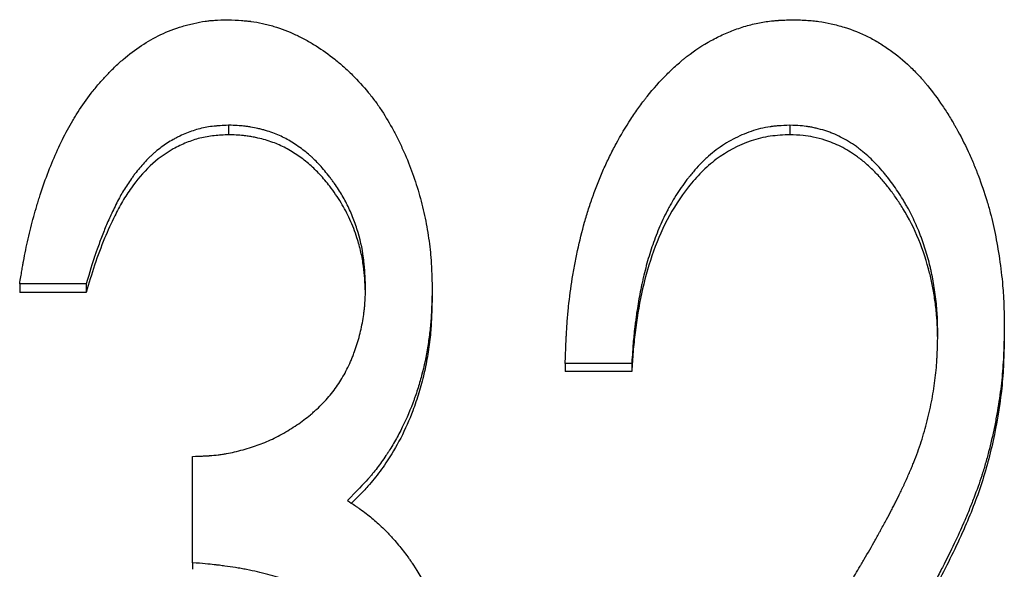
# Model space of a CAD drawing. Header units: millimetres. Extents: x 0 to 840, y 0 to 594.
# Tile 12 of 20: x 244 to 252, y 343 to 348. Entities that reach past the tile are written whole.
import ezdxf

# ---------------------------------------------------------------- set-up
doc = ezdxf.new("R2010")
doc.units = ezdxf.units.MM
doc.header["$LTSCALE"] = 2

msp = doc.modelspace()

# ---------------------------------------------------------------- linework, layer by layer
at = {"color": 7, "linetype": 'Continuous', "lineweight": 25}
for p, q in [((245.6589, 346.9568), (245.6589, 346.874)), ((250.5267, 346.9568), (250.5267, 346.874)), ((244.424, 345.58), (243.847, 345.58)), ((243.847, 345.58), (243.847, 345.5064)), ((244.424, 345.58), (244.424, 345.5064)), ((244.424, 345.5064), (243.847, 345.5064)), ((247.424, 345.5494), (247.424, 345.4761)), ((252.3855, 345.2064), (252.3855, 345.1354)), ((249.1547, 344.8901), (248.5778, 344.8901)), ((248.5778, 344.8901), (248.5778, 344.8212)), ((249.1547, 344.8901), (249.1547, 344.8212)), ((249.1547, 344.8212), (248.5778, 344.8212)), ((245.347, 343.1616), (245.347, 344.0841)), ((245.347, 343.1616), (245.347, 343.1043))]:
    msp.add_line(p, q, dxfattribs=at)
for points, knots in [([(243.847, 345.58), (243.8541, 345.6236), (243.8604, 345.6617), (243.8687, 345.7107), (243.8712, 345.7256), (243.8748, 345.746), (243.8759, 345.7525), (243.8775, 345.7617), (243.8781, 345.7646), (243.8788, 345.769), (243.8791, 345.7704), (243.8796, 345.7732), (243.8797, 345.7739), (243.8861, 345.8094), (243.8925, 345.8423), (243.9057, 345.9072), (243.9124, 345.9381), (243.9347, 346.0355), (243.9509, 346.0998), (243.9773, 346.1955), (243.9865, 346.2273), (244.0007, 346.2747), (244.0055, 346.2905), (244.0129, 346.3141), (244.0153, 346.322), (244.0203, 346.3377), (244.0226, 346.3446), (244.0708, 346.4933), (244.1208, 346.6233), (244.2029, 346.8035), (244.2314, 346.861), (244.2759, 346.9437), (244.2911, 346.9707), (244.3142, 347.0101), (244.322, 347.0231), (244.3378, 347.0489), (244.3452, 347.0607), (244.3878, 347.1275), (244.4259, 347.1811), (244.4892, 347.2619), (244.512, 347.2897), (244.5562, 347.3416), (244.5781, 347.3661), (244.6108, 347.401), (244.6216, 347.4122), (244.6433, 347.4341), (244.6565, 347.4472), (244.6938, 347.483), (244.7191, 347.5059), (244.7959, 347.5715), (244.8485, 347.6112), (244.9566, 347.6826), (245.0118, 347.7145), (245.13, 347.7707), (245.192, 347.7945), (245.2731, 347.819), (245.2895, 347.8237), (245.3227, 347.8324), (245.3404, 347.8368), (245.391, 347.8483), (245.4235, 347.8544), (245.4624, 347.86), (245.4701, 347.8611), (245.4854, 347.8629), (245.4898, 347.8634), (245.5084, 347.8652), (245.5225, 347.8664), (245.5695, 347.8694), (245.6073, 347.8711), (245.6517, 347.8723)], [0, 0, 0, 0, 0.03125, 0.03125, 0.046875, 0.046875, 0.054688, 0.054688, 0.058594, 0.058594, 0.060547, 0.060547, 0.0625, 0.0625, 0.09375, 0.09375, 0.125, 0.125, 0.1875, 0.1875, 0.21875, 0.21875, 0.234375, 0.234375, 0.242188, 0.242188, 0.25, 0.25, 0.375, 0.375, 0.4375, 0.4375, 0.46875, 0.46875, 0.484375, 0.484375, 0.5, 0.5, 0.5625, 0.5625, 0.59375, 0.59375, 0.625, 0.625, 0.640625, 0.640625, 0.65625, 0.65625, 0.6875, 0.6875, 0.75, 0.75, 0.8125, 0.8125, 0.875, 0.875, 0.890625, 0.890625, 0.90625, 0.90625, 0.9375, 0.9375, 0.945312, 0.945312, 0.953125, 0.953125, 0.96875, 0.96875, 1, 1, 1, 1]), ([(245.6517, 347.8723), (245.6968, 347.8702), (245.7361, 347.868), (245.7866, 347.8643), (245.8021, 347.863), (245.8231, 347.861), (245.8297, 347.8603), (245.8392, 347.8593), (245.8422, 347.8589), (245.8467, 347.8584), (245.8482, 347.8582), (245.851, 347.8579), (245.8518, 347.8578), (245.8862, 347.8534), (245.9188, 347.8477), (245.9682, 347.8368), (245.9848, 347.8327), (246.018, 347.8239), (246.0357, 347.8188), (246.1146, 347.7944), (246.1767, 347.7705), (246.2682, 347.728), (246.2985, 347.7128), (246.3435, 347.6883), (246.3584, 347.6798), (246.3882, 347.6624), (246.4039, 347.6528), (246.473, 347.6094), (246.5268, 347.5711), (246.6056, 347.5081), (246.6315, 347.4863), (246.6827, 347.4406), (246.7083, 347.4165), (246.7817, 347.3439), (246.8275, 347.2937), (246.8912, 347.2158), (246.9117, 347.1894), (246.9412, 347.1491), (246.9508, 347.1355), (246.9697, 347.1082), (246.9792, 347.094), (247.0226, 347.0273), (247.0559, 346.971), (247.1036, 346.8823), (247.1191, 346.852), (247.1418, 346.8055), (247.1493, 346.7898), (247.1641, 346.758), (247.1717, 346.7414), (247.2064, 346.6632), (247.2317, 346.6004), (247.2658, 346.5056), (247.2765, 346.4739), (247.2967, 346.4104), (247.306, 346.3793), (247.3331, 346.2814), (247.349, 346.2158), (247.3695, 346.1172), (247.3758, 346.0842), (247.3872, 346.0182), (247.3925, 345.9843), (247.4014, 345.9196), (247.4053, 345.8867), (247.4102, 345.8365), (247.4116, 345.8197), (247.4136, 345.7941), (247.4142, 345.7856), (247.4151, 345.7727), (247.4154, 345.7684), (247.4158, 345.762), (247.4159, 345.7598), (247.4162, 345.7555), (247.4164, 345.7526), (247.419, 345.7064), (247.4215, 345.6392), (247.424, 345.5494)], [0, 0, 0, 0, 0.03125, 0.03125, 0.046875, 0.046875, 0.054688, 0.054688, 0.058594, 0.058594, 0.060547, 0.060547, 0.0625, 0.0625, 0.09375, 0.09375, 0.109375, 0.109375, 0.125, 0.125, 0.1875, 0.1875, 0.21875, 0.21875, 0.234375, 0.234375, 0.25, 0.25, 0.3125, 0.3125, 0.34375, 0.34375, 0.375, 0.375, 0.4375, 0.4375, 0.46875, 0.46875, 0.484375, 0.484375, 0.5, 0.5, 0.5625, 0.5625, 0.59375, 0.59375, 0.609375, 0.609375, 0.625, 0.625, 0.6875, 0.6875, 0.71875, 0.71875, 0.75, 0.75, 0.8125, 0.8125, 0.84375, 0.84375, 0.875, 0.875, 0.90625, 0.90625, 0.921875, 0.921875, 0.929688, 0.929688, 0.933594, 0.933594, 0.935547, 0.935547, 0.9375, 0.9375, 1, 1, 1, 1]), ([(248.5778, 344.8901), (248.5797, 344.9449), (248.5814, 344.9929), (248.584, 345.0546), (248.5848, 345.0735), (248.5859, 345.0992), (248.5863, 345.1073), (248.5869, 345.1189), (248.5871, 345.1226), (248.5874, 345.1281), (248.5875, 345.1299), (248.5877, 345.1334), (248.5877, 345.1342), (248.5901, 345.1796), (248.5929, 345.2214), (248.5993, 345.3035), (248.6028, 345.3425), (248.6155, 345.4639), (248.6263, 345.5449), (248.6458, 345.6667), (248.6529, 345.7073), (248.6644, 345.7682), (248.6684, 345.7886), (248.6766, 345.8293), (248.6807, 345.8489), (248.7035, 345.9541), (248.7237, 346.0357), (248.7571, 346.1543), (248.7688, 346.1932), (248.787, 346.2505), (248.7932, 346.2695), (248.8027, 346.2977), (248.8059, 346.3071), (248.8123, 346.3257), (248.8154, 346.3345), (248.8468, 346.4225), (248.8774, 346.4991), (248.9273, 346.6117), (248.9447, 346.6488), (248.9717, 346.7038), (248.9808, 346.722), (248.9995, 346.7583), (249.0086, 346.7755), (249.0594, 346.8696), (249.1022, 346.9416), (249.1697, 347.0446), (249.1927, 347.078), (249.2281, 347.127), (249.24, 347.1431), (249.2581, 347.167), (249.2641, 347.1749), (249.2763, 347.1906), (249.2818, 347.1975), (249.3434, 347.275), (249.3998, 347.3385), (249.4866, 347.4257), (249.5159, 347.4534), (249.5605, 347.4931), (249.5754, 347.5059), (249.598, 347.5247), (249.6056, 347.5309), (249.6207, 347.5431), (249.6276, 347.5486), (249.7021, 347.6066), (249.7711, 347.6521), (249.879, 347.7113), (249.9157, 347.7296), (249.9718, 347.7547), (249.9907, 347.7627), (250.0288, 347.7779), (250.0473, 347.7849), (250.1077, 347.8062), (250.1477, 347.8185), (250.2076, 347.8338), (250.2275, 347.8385), (250.2673, 347.8467), (250.2881, 347.8505), (250.3257, 347.8565), (250.3453, 347.8591), (250.3761, 347.8624), (250.3866, 347.8634), (250.4026, 347.8648), (250.408, 347.8653), (250.4162, 347.8659), (250.419, 347.8661), (250.4245, 347.8665), (250.4283, 347.8667), (250.4573, 347.8686), (250.4985, 347.8704), (250.5538, 347.8723)], [0, 0, 0, 0, 0.03125, 0.03125, 0.046875, 0.046875, 0.054688, 0.054688, 0.058594, 0.058594, 0.060547, 0.060547, 0.0625, 0.0625, 0.09375, 0.09375, 0.125, 0.125, 0.1875, 0.1875, 0.21875, 0.21875, 0.234375, 0.234375, 0.25, 0.25, 0.3125, 0.3125, 0.34375, 0.34375, 0.359375, 0.359375, 0.367188, 0.367188, 0.375, 0.375, 0.4375, 0.4375, 0.46875, 0.46875, 0.484375, 0.484375, 0.5, 0.5, 0.5625, 0.5625, 0.59375, 0.59375, 0.609375, 0.609375, 0.617188, 0.617188, 0.625, 0.625, 0.6875, 0.6875, 0.71875, 0.71875, 0.734375, 0.734375, 0.742188, 0.742188, 0.75, 0.75, 0.8125, 0.8125, 0.84375, 0.84375, 0.859375, 0.859375, 0.875, 0.875, 0.90625, 0.90625, 0.921875, 0.921875, 0.9375, 0.9375, 0.953125, 0.953125, 0.960938, 0.960938, 0.964844, 0.964844, 0.966797, 0.966797, 0.96875, 0.96875, 1, 1, 1, 1]), ([(250.5538, 347.8723), (250.5787, 347.8715), (250.6005, 347.8706), (250.6286, 347.8694), (250.6372, 347.8691), (250.6489, 347.8685), (250.6526, 347.8683), (250.6579, 347.868), (250.6596, 347.8679), (250.663, 347.8677), (250.6636, 347.8677), (250.6866, 347.8663), (250.7061, 347.8647), (250.7434, 347.8611), (250.7605, 347.8591), (250.813, 347.8516), (250.8488, 347.845), (250.9035, 347.8326), (250.922, 347.828), (250.9592, 347.8181), (250.9789, 347.8124), (251.0699, 347.7847), (251.1394, 347.7569), (251.2388, 347.7066), (251.2708, 347.6886), (251.3186, 347.6595), (251.3344, 347.6495), (251.3658, 347.6287), (251.3823, 347.6174), (251.4553, 347.5652), (251.5116, 347.5187), (251.5926, 347.4418), (251.619, 347.415), (251.6579, 347.373), (251.6707, 347.3587), (251.6897, 347.3368), (251.696, 347.3294), (251.7085, 347.3145), (251.7154, 347.3061), (251.7648, 347.2455), (251.8076, 347.1877), (251.8699, 347.0949), (251.8904, 347.063), (251.9207, 347.0136), (251.9307, 346.9969), (251.9456, 346.9715), (251.9506, 346.9629), (251.9604, 346.9457), (251.9657, 346.9364), (252.0066, 346.8636), (252.0405, 346.7974), (252.0876, 346.6961), (252.1027, 346.662), (252.1244, 346.6102), (252.1314, 346.5929), (252.1418, 346.5668), (252.1453, 346.5581), (252.152, 346.5406), (252.1551, 346.5324), (252.1869, 346.4479), (252.2119, 346.3747), (252.2444, 346.2677), (252.2545, 346.2326), (252.2729, 346.1632), (252.2811, 346.1299), (252.3201, 345.9565), (252.3446, 345.8091), (252.3668, 345.6148), (252.3705, 345.5768), (252.375, 345.521), (252.3764, 345.5026), (252.3781, 345.4753), (252.3786, 345.4663), (252.3794, 345.4528), (252.3796, 345.4483), (252.3799, 345.4416), (252.38, 345.4394), (252.3802, 345.4349), (252.3804, 345.432), (252.3827, 345.3807), (252.3844, 345.3061), (252.3855, 345.2064)], [0, 0, 0, 0, 0.015625, 0.015625, 0.023438, 0.023438, 0.027344, 0.027344, 0.029297, 0.029297, 0.03125, 0.03125, 0.046875, 0.046875, 0.0625, 0.0625, 0.09375, 0.09375, 0.109375, 0.109375, 0.125, 0.125, 0.1875, 0.1875, 0.21875, 0.21875, 0.234375, 0.234375, 0.25, 0.25, 0.3125, 0.3125, 0.34375, 0.34375, 0.359375, 0.359375, 0.367188, 0.367188, 0.375, 0.375, 0.4375, 0.4375, 0.46875, 0.46875, 0.484375, 0.484375, 0.492188, 0.492188, 0.5, 0.5, 0.5625, 0.5625, 0.59375, 0.59375, 0.609375, 0.609375, 0.617188, 0.617188, 0.625, 0.625, 0.6875, 0.6875, 0.71875, 0.71875, 0.75, 0.75, 0.875, 0.875, 0.90625, 0.90625, 0.921875, 0.921875, 0.929688, 0.929688, 0.933594, 0.933594, 0.935547, 0.935547, 0.9375, 0.9375, 1, 1, 1, 1]), ([(245.6589, 346.9568), (245.6311, 346.9554), (245.6068, 346.9539), (245.5755, 346.9518), (245.5659, 346.9511), (245.5529, 346.95), (245.5488, 346.9496), (245.5429, 346.9491), (245.541, 346.9489), (245.5373, 346.9485), (245.5366, 346.9485), (245.4896, 346.9436), (245.4491, 346.9366), (245.3717, 346.9165), (245.333, 346.9037), (245.2751, 346.8802), (245.2558, 346.8716), (245.2269, 346.8578), (245.2173, 346.853), (245.198, 346.843), (245.1878, 346.8375), (245.1427, 346.8125), (245.1079, 346.7901), (245.0577, 346.753), (245.0413, 346.7401), (245.0173, 346.7197), (245.0093, 346.7128), (244.9936, 346.6987), (244.985, 346.6907), (244.9506, 346.6577), (244.9233, 346.6287), (244.8828, 346.5812), (244.8694, 346.5647), (244.8494, 346.539), (244.8427, 346.5302), (244.8295, 346.5124), (244.8224, 346.5027), (244.7916, 346.4597), (244.7687, 346.4248), (244.7369, 346.3719), (244.7279, 346.3563), (244.7089, 346.3215), (244.6991, 346.303), (244.6791, 346.2635), (244.6688, 346.2423), (244.6496, 346.2023), (244.6404, 346.1826), (244.6141, 346.125), (244.5985, 346.089), (244.5692, 346.0172), (244.5547, 345.9798), (244.533, 345.9212), (244.5258, 345.9013), (244.515, 345.8708), (244.5114, 345.8606), (244.506, 345.8451), (244.5042, 345.8399), (244.5015, 345.832), (244.5006, 345.8294), (244.4988, 345.8242), (244.4977, 345.8206), (244.4779, 345.7625), (244.4536, 345.6829), (244.424, 345.58)], [0, 0, 0, 0, 0.03125, 0.03125, 0.046875, 0.046875, 0.054688, 0.054688, 0.058594, 0.058594, 0.0625, 0.0625, 0.125, 0.125, 0.1875, 0.1875, 0.21875, 0.21875, 0.234375, 0.234375, 0.25, 0.25, 0.3125, 0.3125, 0.34375, 0.34375, 0.359375, 0.359375, 0.375, 0.375, 0.4375, 0.4375, 0.46875, 0.46875, 0.484375, 0.484375, 0.5, 0.5, 0.5625, 0.5625, 0.59375, 0.59375, 0.625, 0.625, 0.65625, 0.65625, 0.6875, 0.6875, 0.75, 0.75, 0.8125, 0.8125, 0.84375, 0.84375, 0.859375, 0.859375, 0.867188, 0.867188, 0.871094, 0.871094, 0.875, 0.875, 1, 1, 1, 1]), ([(246.847, 345.553), (246.8446, 345.6098), (246.8418, 345.6595), (246.8371, 345.7231), (246.8355, 345.7426), (246.833, 345.769), (246.8321, 345.7774), (246.8307, 345.7893), (246.8303, 345.7931), (246.8296, 345.7987), (246.8294, 345.8006), (246.8289, 345.8042), (246.8288, 345.8052), (246.8175, 345.8901), (246.7988, 345.9728), (246.7587, 346.0984), (246.7438, 346.1389), (246.7112, 346.2175), (246.693, 346.2563), (246.6555, 346.3279), (246.6346, 346.3637), (246.6, 346.4173), (246.5879, 346.4352), (246.569, 346.462), (246.5625, 346.4709), (246.5494, 346.4887), (246.5431, 346.4971), (246.5068, 346.5443), (246.478, 346.5789), (246.4349, 346.626), (246.4206, 346.6409), (246.3992, 346.6621), (246.3921, 346.669), (246.3778, 346.6823), (246.3713, 346.6882), (246.3482, 346.7086), (246.3321, 346.7219), (246.2984, 346.7481), (246.2818, 346.7603), (246.2244, 346.7999), (246.1887, 346.8219), (246.1186, 346.8593), (246.081, 346.8759), (246.021, 346.8978), (246.0003, 346.9046), (245.9684, 346.914), (245.9577, 346.917), (245.9358, 346.9228), (245.9239, 346.9258), (245.8925, 346.9331), (245.8714, 346.9373), (245.8398, 346.9426), (245.8293, 346.9442), (245.8134, 346.9464), (245.8082, 346.947), (245.8002, 346.948), (245.7976, 346.9483), (245.7923, 346.9489), (245.7888, 346.9492), (245.7588, 346.9523), (245.7161, 346.9548), (245.6589, 346.9568)], [0, 0, 0, 0, 0.0625, 0.0625, 0.09375, 0.09375, 0.109375, 0.109375, 0.117188, 0.117188, 0.121094, 0.121094, 0.125, 0.125, 0.25, 0.25, 0.3125, 0.3125, 0.375, 0.375, 0.4375, 0.4375, 0.46875, 0.46875, 0.484375, 0.484375, 0.5, 0.5, 0.5625, 0.5625, 0.59375, 0.59375, 0.609375, 0.609375, 0.625, 0.625, 0.65625, 0.65625, 0.6875, 0.6875, 0.75, 0.75, 0.8125, 0.8125, 0.84375, 0.84375, 0.859375, 0.859375, 0.875, 0.875, 0.90625, 0.90625, 0.921875, 0.921875, 0.929688, 0.929688, 0.933594, 0.933594, 0.9375, 0.9375, 1, 1, 1, 1]), ([(250.5267, 346.9568), (250.4892, 346.9553), (250.4561, 346.9534), (250.4134, 346.9501), (250.4002, 346.9489), (250.3822, 346.947), (250.3765, 346.9464), (250.3684, 346.9454), (250.3657, 346.945), (250.3606, 346.9443), (250.3591, 346.9441), (250.3275, 346.9394), (250.2995, 346.9339), (250.244, 346.9203), (250.2159, 346.9121), (250.1355, 346.8845), (250.0836, 346.8619), (250.0082, 346.8217), (249.9835, 346.8073), (249.935, 346.7763), (249.9104, 346.7592), (249.865, 346.7252), (249.843, 346.7073), (249.8108, 346.6791), (249.8002, 346.6695), (249.7846, 346.6547), (249.7794, 346.6498), (249.7692, 346.6397), (249.7636, 346.6342), (249.7406, 346.6107), (249.722, 346.5906), (249.6938, 346.5585), (249.6844, 346.5474), (249.6702, 346.5303), (249.6654, 346.5245), (249.6559, 346.5128), (249.6506, 346.5062), (249.6123, 346.4578), (249.5799, 346.4124), (249.5338, 346.3406), (249.5188, 346.316), (249.4969, 346.2783), (249.4897, 346.2655), (249.4756, 346.2398), (249.4681, 346.2258), (249.436, 346.1644), (249.4121, 346.1133), (249.3789, 346.034), (249.3683, 346.007), (249.3478, 345.9523), (249.339, 345.9269), (249.3124, 345.848), (249.2961, 345.794), (249.2736, 345.711), (249.2664, 345.683), (249.2562, 345.6405), (249.2528, 345.6262), (249.248, 345.6047), (249.2464, 345.5975), (249.2432, 345.5831), (249.2414, 345.5749), (249.2294, 345.5183), (249.2194, 345.465), (249.2055, 345.3806), (249.201, 345.3518), (249.1946, 345.3074), (249.1925, 345.2924), (249.1894, 345.2696), (249.1884, 345.262), (249.1863, 345.2466), (249.1852, 345.2381), (249.1808, 345.2031), (249.1775, 345.1749), (249.1731, 345.1323), (249.1717, 345.1181), (249.1697, 345.0967), (249.1691, 345.0895), (249.1681, 345.0788), (249.1678, 345.0752), (249.1674, 345.0698), (249.1672, 345.0681), (249.1669, 345.0645), (249.1667, 345.0621), (249.1635, 345.023), (249.1596, 344.9661), (249.1547, 344.8901)], [0, 0, 0, 0, 0.03125, 0.03125, 0.046875, 0.046875, 0.054688, 0.054688, 0.058594, 0.058594, 0.0625, 0.0625, 0.09375, 0.09375, 0.125, 0.125, 0.1875, 0.1875, 0.21875, 0.21875, 0.25, 0.25, 0.28125, 0.28125, 0.296875, 0.296875, 0.304688, 0.304688, 0.3125, 0.3125, 0.34375, 0.34375, 0.359375, 0.359375, 0.367188, 0.367188, 0.375, 0.375, 0.4375, 0.4375, 0.46875, 0.46875, 0.484375, 0.484375, 0.5, 0.5, 0.5625, 0.5625, 0.59375, 0.59375, 0.625, 0.625, 0.6875, 0.6875, 0.71875, 0.71875, 0.734375, 0.734375, 0.742188, 0.742188, 0.75, 0.75, 0.8125, 0.8125, 0.84375, 0.84375, 0.859375, 0.859375, 0.867188, 0.867188, 0.875, 0.875, 0.90625, 0.90625, 0.921875, 0.921875, 0.929688, 0.929688, 0.933594, 0.933594, 0.935547, 0.935547, 0.9375, 0.9375, 1, 1, 1, 1]), ([(251.8086, 345.1417), (251.8081, 345.1758), (251.8076, 345.2056), (251.8066, 345.2439), (251.8063, 345.2556), (251.8058, 345.2716), (251.8056, 345.2767), (251.8053, 345.2838), (251.8052, 345.2862), (251.805, 345.2907), (251.8049, 345.292), (251.8036, 345.3194), (251.802, 345.3443), (251.7977, 345.3952), (251.7952, 345.4203), (251.7855, 345.5026), (251.7777, 345.5551), (251.7642, 345.6305), (251.7593, 345.6551), (251.7516, 345.691), (251.749, 345.7029), (251.7449, 345.7204), (251.7435, 345.7262), (251.7406, 345.7378), (251.7394, 345.7427), (251.7246, 345.8013), (251.7101, 345.8516), (251.6864, 345.9244), (251.6782, 345.9482), (251.6654, 345.9833), (251.6611, 345.9949), (251.6523, 346.0178), (251.648, 346.0286), (251.6239, 346.0877), (251.6028, 346.1342), (251.5684, 346.2025), (251.5565, 346.2251), (251.5379, 346.2586), (251.5316, 346.2697), (251.5187, 346.2919), (251.5125, 346.3024), (251.4776, 346.3598), (251.4487, 346.4034), (251.4039, 346.4656), (251.3888, 346.4857), (251.3657, 346.5151), (251.358, 346.5247), (251.3462, 346.539), (251.3423, 346.5437), (251.3344, 346.5531), (251.3311, 346.5571), (251.2901, 346.6047), (251.2533, 346.6432), (251.1972, 346.6954), (251.1784, 346.7118), (251.1501, 346.735), (251.1406, 346.7425), (251.1263, 346.7534), (251.1215, 346.757), (251.112, 346.764), (251.108, 346.7668), (251.0572, 346.8029), (251.0118, 346.8305), (250.9437, 346.8652), (250.9209, 346.8757), (250.8867, 346.8897), (250.8753, 346.8941), (250.8582, 346.9003), (250.8525, 346.9023), (250.8411, 346.9061), (250.8361, 346.9078), (250.8042, 346.9177), (250.7789, 346.9247), (250.7415, 346.9334), (250.7291, 346.9361), (250.7106, 346.9397), (250.7045, 346.9408), (250.6953, 346.9424), (250.6923, 346.9429), (250.6861, 346.9439), (250.6822, 346.9445), (250.6455, 346.9501), (250.5944, 346.9541), (250.5267, 346.9568)], [0, 0, 0, 0, 0.03125, 0.03125, 0.046875, 0.046875, 0.054688, 0.054688, 0.058594, 0.058594, 0.0625, 0.0625, 0.09375, 0.09375, 0.125, 0.125, 0.1875, 0.1875, 0.21875, 0.21875, 0.234375, 0.234375, 0.242188, 0.242188, 0.25, 0.25, 0.3125, 0.3125, 0.34375, 0.34375, 0.359375, 0.359375, 0.375, 0.375, 0.4375, 0.4375, 0.46875, 0.46875, 0.484375, 0.484375, 0.5, 0.5, 0.5625, 0.5625, 0.59375, 0.59375, 0.609375, 0.609375, 0.617188, 0.617188, 0.625, 0.625, 0.6875, 0.6875, 0.71875, 0.71875, 0.734375, 0.734375, 0.742188, 0.742188, 0.75, 0.75, 0.8125, 0.8125, 0.84375, 0.84375, 0.859375, 0.859375, 0.867188, 0.867188, 0.875, 0.875, 0.90625, 0.90625, 0.921875, 0.921875, 0.929688, 0.929688, 0.933594, 0.933594, 0.9375, 0.9375, 1, 1, 1, 1]), ([(245.6589, 346.874), (245.6172, 346.872), (245.5337, 346.8679), (245.4106, 346.8475), (245.2916, 346.8072), (245.1408, 346.7357), (244.9707, 346.6102), (244.8343, 346.4451), (244.7365, 346.297), (244.66, 346.1499), (244.5769, 345.9665), (244.4943, 345.7446), (244.4474, 345.5858), (244.424, 345.5064)], [0, 0, 0, 0, 0.06254, 0.125025, 0.185966, 0.250054, 0.374794, 0.49971, 0.570913, 0.642518, 0.749839, 0.874918, 1, 1, 1, 1]), ([(246.8452, 345.5118), (246.8433, 345.5504), (246.8397, 345.6242), (246.8293, 345.7393), (246.8078, 345.8573), (246.77, 345.9938), (246.7147, 346.1387), (246.6356, 346.2888), (246.5453, 346.418), (246.4541, 346.5275), (246.3636, 346.6176), (246.2638, 346.6936), (246.1566, 346.7605), (246.0389, 346.8119), (245.9429, 346.8396), (245.8717, 346.8547), (245.8295, 346.8617), (245.7587, 346.8705), (245.7017, 346.8725), (245.6589, 346.874)], [0, 0, 0, 0, 0.058033, 0.110928, 0.173583, 0.237953, 0.323425, 0.405811, 0.491947, 0.559105, 0.618958, 0.682454, 0.745954, 0.807008, 0.872951, 0.89414, 0.915304, 0.936479, 1, 1, 1, 1]), ([(250.5267, 346.874), (250.4694, 346.8715), (250.3549, 346.8666), (250.1321, 346.8112), (249.9276, 346.7016), (249.7562, 346.5516), (249.607, 346.3799), (249.4528, 346.1409), (249.3226, 345.8258), (249.2346, 345.497), (249.1893, 345.2164), (249.1654, 344.9909), (249.1583, 344.8778), (249.1547, 344.8212)], [0, 0, 0, 0, 0.062537, 0.125019, 0.249653, 0.312165, 0.374708, 0.49966, 0.623886, 0.749754, 0.874864, 0.93743, 1, 1, 1, 1]), ([(251.8077, 345.1114), (251.8073, 345.1413), (251.8063, 345.2085), (251.7991, 345.3181), (251.7846, 345.4383), (251.7648, 345.5591), (251.7249, 345.736), (251.6507, 345.9668), (251.5425, 346.18), (251.4498, 346.3231), (251.3901, 346.4056), (251.3253, 346.4853), (251.2556, 346.5607), (251.1808, 346.6302), (251.0867, 346.7031), (250.9718, 346.7734), (250.8445, 346.8255), (250.7341, 346.854), (250.6325, 346.8696), (250.5646, 346.8724), (250.5267, 346.874)], [0, 0, 0, 0, 0.0374334, 0.0842123, 0.1373954, 0.1890352, 0.2374819, 0.3645489, 0.4915773, 0.5353884, 0.5777312, 0.6187307, 0.663624, 0.7059078, 0.7458618, 0.8117496, 0.8728856, 0.9157882, 0.9530598, 1, 1, 1, 1]), ([(245.347, 344.0841), (245.3797, 344.085), (245.4083, 344.0859), (245.4451, 344.0875), (245.4563, 344.088), (245.4717, 344.0888), (245.4765, 344.0891), (245.4834, 344.0895), (245.4857, 344.0896), (245.49, 344.0899), (245.4911, 344.09), (245.5192, 344.092), (245.5439, 344.0944), (245.5805, 344.0989), (245.5925, 344.1006), (245.6165, 344.1043), (245.6292, 344.1064), (245.6848, 344.1166), (245.7333, 344.1279), (245.8342, 344.1553), (245.881, 344.1702), (245.9672, 344.202), (246.0107, 344.2208), (246.0766, 344.2534), (246.0987, 344.2649), (246.143, 344.2895), (246.1661, 344.303), (246.2311, 344.3428), (246.2723, 344.3708), (246.331, 344.415), (246.35, 344.4301), (246.3778, 344.4533), (246.3869, 344.4611), (246.4004, 344.473), (246.4049, 344.477), (246.4137, 344.485), (246.4177, 344.4886), (246.4611, 344.5289), (246.4964, 344.5654), (246.5602, 344.6395), (246.5883, 344.6766), (246.6393, 344.7546), (246.663, 344.7959), (246.6959, 344.8615), (246.7064, 344.8839), (246.7214, 344.9185), (246.7263, 344.9302), (246.7359, 344.9538), (246.7409, 344.9666), (246.7622, 345.0232), (246.7771, 345.0694), (246.7964, 345.1402), (246.8022, 345.164), (246.8129, 345.2121), (246.8179, 345.2371), (246.8262, 345.2848), (246.8298, 345.3088), (246.8343, 345.3452), (246.8357, 345.3574), (246.8375, 345.3757), (246.8381, 345.3819), (246.8389, 345.3911), (246.8391, 345.3942), (246.8396, 345.4003), (246.8399, 345.4045), (246.8425, 345.439), (246.8448, 345.4878), (246.847, 345.553)], [0, 0, 0, 0, 0.03125, 0.03125, 0.046875, 0.046875, 0.054688, 0.054688, 0.058594, 0.058594, 0.0625, 0.0625, 0.09375, 0.09375, 0.109375, 0.109375, 0.125, 0.125, 0.1875, 0.1875, 0.25, 0.25, 0.3125, 0.3125, 0.34375, 0.34375, 0.375, 0.375, 0.4375, 0.4375, 0.46875, 0.46875, 0.484375, 0.484375, 0.492188, 0.492188, 0.5, 0.5, 0.5625, 0.5625, 0.625, 0.625, 0.6875, 0.6875, 0.71875, 0.71875, 0.734375, 0.734375, 0.75, 0.75, 0.8125, 0.8125, 0.84375, 0.84375, 0.875, 0.875, 0.90625, 0.90625, 0.921875, 0.921875, 0.929688, 0.929688, 0.933594, 0.933594, 0.9375, 0.9375, 1, 1, 1, 1]), ([(247.424, 345.5494), (247.4229, 345.4926), (247.4216, 345.4429), (247.4194, 345.379), (247.4186, 345.3595), (247.4174, 345.3329), (247.4169, 345.3245), (247.4163, 345.3125), (247.4161, 345.3086), (247.4157, 345.303), (247.4156, 345.3011), (247.4154, 345.2975), (247.4153, 345.2965), (247.4124, 345.2521), (247.4086, 345.21), (247.3989, 345.1253), (247.3931, 345.0835), (247.3718, 344.9524), (247.3538, 344.8675), (247.3213, 344.7439), (247.3095, 344.7034), (247.2903, 344.6434), (247.2837, 344.6236), (247.2735, 344.5941), (247.27, 344.5844), (247.2629, 344.5649), (247.2596, 344.5558), (247.2246, 344.4633), (247.1897, 344.3843), (247.1314, 344.2704), (247.111, 344.2333), (247.0789, 344.1787), (247.068, 344.1607), (247.0512, 344.1341), (247.0456, 344.1252), (247.0342, 344.1076), (247.0287, 344.0994), (246.9979, 344.0535), (246.9727, 344.0182), (246.9337, 343.9673), (246.9206, 343.9507), (246.9006, 343.9263), (246.8939, 343.9182), (246.8838, 343.9063), (246.8804, 343.9023), (246.8753, 343.8964), (246.8736, 343.8945), (246.8702, 343.8905), (246.8679, 343.888), (246.8292, 343.8438), (246.7697, 343.7823), (246.6884, 343.7023)], [0, 0, 0, 0, 0.0625, 0.0625, 0.09375, 0.09375, 0.109375, 0.109375, 0.117188, 0.117188, 0.121094, 0.121094, 0.125, 0.125, 0.1875, 0.1875, 0.25, 0.25, 0.375, 0.375, 0.4375, 0.4375, 0.46875, 0.46875, 0.484375, 0.484375, 0.5, 0.5, 0.625, 0.625, 0.6875, 0.6875, 0.71875, 0.71875, 0.734375, 0.734375, 0.75, 0.75, 0.8125, 0.8125, 0.84375, 0.84375, 0.859375, 0.859375, 0.867188, 0.867188, 0.871094, 0.871094, 0.875, 0.875, 1, 1, 1, 1]), ([(247.424, 345.4761), (247.4227, 345.4134), (247.4204, 345.3009), (247.4094, 345.1318), (247.3876, 344.9687), (247.3548, 344.8006), (247.3113, 344.6365), (247.2477, 344.4493), (247.1562, 344.243), (247.0548, 344.0713), (246.9733, 343.9558), (246.9214, 343.8883), (246.8624, 343.8181), (246.7964, 343.7484), (246.7479, 343.7005), (246.7246, 343.6775)], [0, 0, 0, 0, 0.094988, 0.170459, 0.256454, 0.343978, 0.429327, 0.512882, 0.642607, 0.769218, 0.812873, 0.855591, 0.89745, 0.950851, 1, 1, 1, 1]), ([(250.6746, 342.3858), (250.7567, 342.5143), (250.8274, 342.6263), (250.9016, 342.7457), (250.9157, 342.7685), (250.9308, 342.793), (250.9324, 342.7957), (250.9357, 342.8011), (250.937, 342.8032), (250.9446, 342.8155), (250.9495, 342.8236), (250.9642, 342.8476), (250.9738, 342.8632), (251.0203, 342.9395), (251.0537, 342.9946), (251.0979, 343.0684), (251.1117, 343.0916), (251.1278, 343.1186), (251.1311, 343.1243), (251.1391, 343.1379), (251.1431, 343.1446), (251.1551, 343.165), (251.163, 343.1786), (251.2026, 343.2466), (251.234, 343.3014), (251.2727, 343.3704), (251.2804, 343.3842), (251.292, 343.4049), (251.2966, 343.4134), (251.3056, 343.4296), (251.31, 343.4376), (251.3319, 343.4772), (251.3483, 343.5074), (251.3793, 343.5648), (251.3937, 343.5919), (251.4139, 343.6304), (251.4204, 343.6429), (251.4297, 343.661), (251.4328, 343.6669), (251.4387, 343.6786), (251.4412, 343.6834), (251.4579, 343.7165), (251.4715, 343.744), (251.4919, 343.7866), (251.4987, 343.8011), (251.509, 343.8232), (251.5125, 343.8306), (251.5194, 343.8455), (251.5225, 343.8524), (251.5412, 343.8934), (251.5549, 343.9243), (251.5737, 343.9677), (251.5796, 343.9817), (251.588, 344.002), (251.5908, 344.0086), (251.5961, 344.0216), (251.5983, 344.027), (251.6244, 344.0925), (251.6457, 344.1516), (251.6748, 344.2415), (251.684, 344.2716), (251.7015, 344.3324), (251.7096, 344.3624), (251.7335, 344.4566), (251.7472, 344.5189), (251.7646, 344.6117), (251.7699, 344.6425), (251.7793, 344.7039), (251.7836, 344.7354), (251.7907, 344.7944), (251.7938, 344.8249), (251.7977, 344.8719), (251.7988, 344.8878), (251.8004, 344.912), (251.8009, 344.9202), (251.8016, 344.9324), (251.8018, 344.9365), (251.8021, 344.9427), (251.8022, 344.9448), (251.8025, 344.9489), (251.8026, 344.9518), (251.8047, 344.9949), (251.8067, 345.0578), (251.8086, 345.1417)], [0, 0, 0, 0, 0.125, 0.125, 0.15625, 0.15625, 0.160156, 0.160156, 0.164062, 0.164062, 0.171875, 0.171875, 0.1875, 0.1875, 0.25, 0.25, 0.28125, 0.28125, 0.289062, 0.289062, 0.296875, 0.296875, 0.3125, 0.3125, 0.375, 0.375, 0.390625, 0.390625, 0.398438, 0.398438, 0.40625, 0.40625, 0.4375, 0.4375, 0.46875, 0.46875, 0.484375, 0.484375, 0.492188, 0.492188, 0.5, 0.5, 0.53125, 0.53125, 0.546875, 0.546875, 0.554688, 0.554688, 0.5625, 0.5625, 0.59375, 0.59375, 0.609375, 0.609375, 0.617188, 0.617188, 0.625, 0.625, 0.6875, 0.6875, 0.71875, 0.71875, 0.75, 0.75, 0.8125, 0.8125, 0.84375, 0.84375, 0.875, 0.875, 0.90625, 0.90625, 0.921875, 0.921875, 0.929688, 0.929688, 0.933594, 0.933594, 0.935547, 0.935547, 0.9375, 0.9375, 1, 1, 1, 1]), ([(252.3855, 345.2064), (252.3846, 345.1579), (252.3837, 345.1155), (252.3823, 345.061), (252.3818, 345.0443), (252.3811, 345.0216), (252.3808, 345.0144), (252.3805, 345.0042), (252.3804, 345.0009), (252.3802, 344.9961), (252.3801, 344.9945), (252.38, 344.9914), (252.38, 344.9908), (252.3784, 344.9489), (252.3764, 344.911), (252.3717, 344.8385), (252.369, 344.8047), (252.3591, 344.7023), (252.3503, 344.6322), (252.3337, 344.5243), (252.3277, 344.4879), (252.3145, 344.4141), (252.3071, 344.3758), (252.2846, 344.2654), (252.268, 344.1934), (252.2405, 344.0876), (252.2309, 344.0528), (252.2159, 344.0011), (252.2108, 343.984), (252.203, 343.9584), (252.2003, 343.9499), (252.195, 343.933), (252.1921, 343.9238), (252.17, 343.855), (252.1471, 343.7904), (252.108, 343.6883), (252.0942, 343.6534), (252.0722, 343.5998), (252.0647, 343.5817), (252.0531, 343.5542), (252.0492, 343.545), (252.0433, 343.5311), (252.0413, 343.5264), (252.0383, 343.5194), (252.0373, 343.5171), (252.0353, 343.5124), (252.034, 343.5095), (251.9853, 343.3968), (251.9239, 343.268), (251.8397, 343.1028), (251.8302, 343.0842), (251.8106, 343.0464), (251.7995, 343.0249), (251.7698, 342.9677), (251.752, 342.9336), (251.7283, 342.8886), (251.7209, 342.8746), (251.7106, 342.8552), (251.7073, 342.849), (251.701, 342.837), (251.6974, 342.8303), (251.6778, 342.7938), (251.6611, 342.7633), (251.6256, 342.6994), (251.6069, 342.6662), (251.5846, 342.6273), (251.5821, 342.6229), (251.5771, 342.6142), (251.5739, 342.6086), (251.5651, 342.5933), (251.5594, 342.5833), (251.5425, 342.5538), (251.5316, 342.5349), (251.4791, 342.4437), (251.4434, 342.3821), (251.3994, 342.3068), (251.3874, 342.2863), (251.3588, 342.2381), (251.3426, 342.2112), (251.2889, 342.1223), (251.2458, 342.0519), (251.1956, 341.9705)], [0, 0, 0, 0, 0.03125, 0.03125, 0.046875, 0.046875, 0.054688, 0.054688, 0.058594, 0.058594, 0.060547, 0.060547, 0.0625, 0.0625, 0.09375, 0.09375, 0.125, 0.125, 0.1875, 0.1875, 0.21875, 0.21875, 0.25, 0.25, 0.3125, 0.3125, 0.34375, 0.34375, 0.359375, 0.359375, 0.367188, 0.367188, 0.375, 0.375, 0.4375, 0.4375, 0.46875, 0.46875, 0.484375, 0.484375, 0.492188, 0.492188, 0.496094, 0.496094, 0.498047, 0.498047, 0.5, 0.5, 0.625, 0.625, 0.640625, 0.640625, 0.65625, 0.65625, 0.6875, 0.6875, 0.703125, 0.703125, 0.710938, 0.710938, 0.71875, 0.71875, 0.75, 0.75, 0.78125, 0.78125, 0.785156, 0.785156, 0.789062, 0.789062, 0.796875, 0.796875, 0.8125, 0.8125, 0.875, 0.875, 0.90625, 0.90625, 0.9375, 0.9375, 1, 1, 1, 1]), ([(252.3855, 345.1354), (252.3842, 345.0631), (252.3815, 344.9187), (252.3635, 344.6301), (252.3061, 344.2725), (252.1982, 343.8511), (252.0311, 343.4263), (251.8549, 343.0736), (251.7012, 342.7795), (251.5584, 342.5266), (251.3921, 342.2393), (251.2611, 342.0273), (251.1956, 341.9212)], [0, 0, 0, 0, 0.062513, 0.125017, 0.249989, 0.374953, 0.499929, 0.642825, 0.714402, 0.785693, 0.892773, 1, 1, 1, 1]), ([(246.6884, 343.7023), (246.7126, 343.6861), (246.7337, 343.6718), (246.7608, 343.6533), (246.7691, 343.6476), (246.7803, 343.6398), (246.7839, 343.6373), (246.7889, 343.6338), (246.7905, 343.6326), (246.7929, 343.631), (246.7937, 343.6304), (246.7952, 343.6293), (246.7955, 343.6292), (246.8165, 343.6143), (246.8351, 343.6007), (246.8699, 343.5742), (246.8856, 343.5618), (246.9323, 343.5231), (246.9635, 343.495), (247.0104, 343.4491), (247.026, 343.4333), (247.0495, 343.4086), (247.0573, 343.4002), (247.073, 343.3831), (247.0812, 343.374), (247.1183, 343.3322), (247.1466, 343.2982), (247.1868, 343.2464), (247.1999, 343.229), (247.2189, 343.2027), (247.2251, 343.1939), (247.2344, 343.1807), (247.2374, 343.1762), (247.242, 343.1696), (247.2435, 343.1674), (247.2465, 343.1629), (247.2485, 343.16), (247.282, 343.1102), (247.3276, 343.0355), (247.3861, 342.9344)], [0, 0, 0, 0, 0.0625, 0.0625, 0.09375, 0.09375, 0.109375, 0.109375, 0.117188, 0.117188, 0.121094, 0.121094, 0.125, 0.125, 0.1875, 0.1875, 0.25, 0.25, 0.375, 0.375, 0.4375, 0.4375, 0.46875, 0.46875, 0.5, 0.5, 0.625, 0.625, 0.6875, 0.6875, 0.71875, 0.71875, 0.734375, 0.734375, 0.742188, 0.742188, 0.75, 0.75, 1, 1, 1, 1]), ([(247.1932, 341.2549), (247.1921, 341.2966), (247.1909, 341.3331), (247.1891, 341.38), (247.1884, 341.3943), (247.1874, 341.4138), (247.1871, 341.42), (247.1866, 341.4288), (247.1864, 341.4317), (247.1862, 341.4358), (247.1861, 341.4372), (247.1859, 341.4398), (247.1859, 341.4405), (247.1816, 341.5053), (247.1746, 341.5665), (247.1541, 341.6911), (247.1414, 341.7526), (247.1111, 341.8738), (247.0933, 341.9344), (247.0537, 342.0505), (247.0311, 342.1086), (246.993, 342.1957), (246.979, 342.2259), (246.951, 342.2833), (246.9367, 342.3109), (246.9149, 342.3508), (246.9075, 342.3639), (246.8927, 342.3895), (246.8843, 342.4036), (246.8594, 342.4439), (246.8421, 342.4701), (246.8062, 342.5213), (246.7876, 342.5463), (246.7587, 342.5828), (246.7489, 342.5947), (246.729, 342.6184), (246.7195, 342.6294), (246.6649, 342.6904), (246.6195, 342.7351), (246.5486, 342.7958), (246.5245, 342.815), (246.4877, 342.8422), (246.4753, 342.851), (246.4503, 342.8681), (246.4382, 342.8761), (246.3984, 342.9013), (246.3714, 342.917), (246.3301, 342.939), (246.3162, 342.946), (246.2952, 342.9562), (246.2882, 342.9596), (246.2776, 342.9645), (246.274, 342.9661), (246.2669, 342.9693), (246.2627, 342.9712), (246.2371, 342.9824), (246.2111, 342.9927), (246.1671, 343.0085), (246.1516, 343.0138), (246.1271, 343.0219), (246.1187, 343.0246), (246.1058, 343.0287), (246.1014, 343.0301), (246.0926, 343.0328), (246.0872, 343.0345), (246.0273, 343.0529), (245.9688, 343.0685), (245.8776, 343.0894), (245.8466, 343.0959), (245.7994, 343.1051), (245.7835, 343.108), (245.7514, 343.1137), (245.7343, 343.1166), (245.6883, 343.1241), (245.6576, 343.1286), (245.6112, 343.1349), (245.5957, 343.1369), (245.5724, 343.1398), (245.5646, 343.1407), (245.553, 343.1421), (245.5491, 343.1426), (245.5432, 343.1432), (245.5413, 343.1434), (245.5374, 343.1439), (245.5348, 343.1442), (245.4921, 343.1489), (245.43, 343.1546), (245.347, 343.1616)], [0, 0, 0, 0, 0.03125, 0.03125, 0.046875, 0.046875, 0.054688, 0.054688, 0.058594, 0.058594, 0.060547, 0.060547, 0.0625, 0.0625, 0.125, 0.125, 0.1875, 0.1875, 0.25, 0.25, 0.3125, 0.3125, 0.34375, 0.34375, 0.375, 0.375, 0.390625, 0.390625, 0.40625, 0.40625, 0.4375, 0.4375, 0.46875, 0.46875, 0.484375, 0.484375, 0.5, 0.5, 0.5625, 0.5625, 0.59375, 0.59375, 0.609375, 0.609375, 0.625, 0.625, 0.65625, 0.65625, 0.671875, 0.671875, 0.679688, 0.679688, 0.683594, 0.683594, 0.6875, 0.6875, 0.71875, 0.71875, 0.734375, 0.734375, 0.742188, 0.742188, 0.746094, 0.746094, 0.75, 0.75, 0.8125, 0.8125, 0.84375, 0.84375, 0.859375, 0.859375, 0.875, 0.875, 0.90625, 0.90625, 0.921875, 0.921875, 0.929688, 0.929688, 0.933594, 0.933594, 0.935547, 0.935547, 0.9375, 0.9375, 1, 1, 1, 1])]:
    msp.add_open_spline(points, degree=3, knots=knots, dxfattribs=at)

doc.saveas('drawing.dxf')
